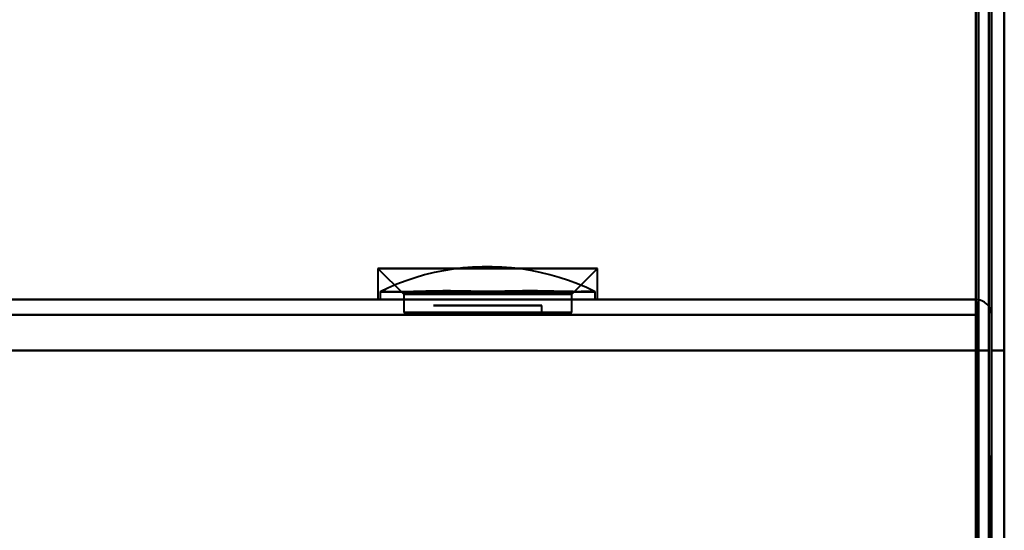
# Model space of a CAD drawing. Header units: millimetres. Extents: x -1442 to 3067, y -120 to 936.
# Tile 23 of 72: x 212 to 250, y 154 to 174. Entities that reach past the tile are written whole.
import ezdxf

# ---------------------------------------------------------------- set-up
doc = ezdxf.new("R2010")
doc.units = ezdxf.units.MM
doc.layers.add('G-IMPT', color=8, linetype='Continuous', lineweight=40)

# ---------------------------------------------------------------- blocks, each defined once
blk = doc.blocks.new('NEXA 400 CALQUES_dwg-748074-Gauche')
at = {"layer": 'G-IMPT'}
for p, q in [((249.5, 129.472), (249.5, 827.272)), ((250, 128.972), (250, 206.072)), ((225.75, 164.552), (226.75, 163.552)), ((225.75, 164.552), (226.75, 163.552)), ((225.75, 164.552), (225.75, 163.352)), ((225.75, 164.552), (225.75, 163.352)), ((233.681, 164.552), (225.75, 164.552)), ((233.681, 164.552), (225.75, 164.552)), ((225.75, 164.552), (233.681, 164.552)), ((225.75, 164.552), (233.681, 164.552)), ((234.25, 164.552), (226.319, 164.552)), ((234.25, 164.552), (226.319, 164.552)), ((226.319, 164.552), (234.25, 164.552)), ((226.319, 164.552), (234.25, 164.552)), ((233.25, 163.552), (234.25, 164.552)), ((233.25, 163.552), (234.25, 164.552)), ((234.25, 163.352), (234.25, 164.552)), ((234.25, 163.352), (234.25, 164.552)), ((225.835, 163.652), (225.835, 163.352)), ((225.835, 163.652), (225.835, 163.352)), ((225.835, 163.652), (234.165, 163.652)), ((225.835, 163.652), (234.165, 163.652)), ((225.835, 163.652), (234.165, 163.652)), ((225.835, 163.652), (234.165, 163.652)), ((226.75, 163.552), (226.75, 162.852)), ((226.75, 163.552), (226.75, 162.852)), ((232.815, 163.552), (226.75, 163.552)), ((232.815, 163.552), (226.75, 163.552)), ((226.75, 163.552), (232.815, 163.552)), ((226.75, 163.552), (232.815, 163.552)), ((233.25, 163.552), (227.185, 163.552)), ((233.25, 163.552), (227.185, 163.552)), ((227.185, 163.552), (233.25, 163.552)), ((227.185, 163.552), (233.25, 163.552)), ((233.25, 162.852), (233.25, 163.552)), ((233.25, 162.852), (233.25, 163.552)), ((234.165, 163.352), (234.165, 163.652)), ((234.165, 163.352), (234.165, 163.652)), ((248.9, 163.352), (-250.9, 163.352)), ((233.681, 163.352), (225.75, 163.352)), ((233.681, 163.352), (225.75, 163.352)), ((225.75, 163.352), (233.681, 163.352)), ((225.75, 163.352), (233.681, 163.352)), ((234.165, 163.352), (225.835, 163.352)), ((234.165, 163.352), (225.835, 163.352)), ((234.165, 163.352), (225.835, 163.352)), ((234.165, 163.352), (225.835, 163.352)), ((225.835, 163.352), (234.165, 163.352)), ((225.835, 163.352), (234.165, 163.352)), ((225.835, 163.352), (234.165, 163.352)), ((225.835, 163.352), (234.165, 163.352)), ((234.25, 163.352), (226.319, 163.352)), ((234.25, 163.352), (226.319, 163.352)), ((226.319, 163.352), (234.25, 163.352)), ((226.319, 163.352), (234.25, 163.352)), ((248.9, 163.352), (248.9, 162.752)), ((248.9, 162.752), (248.9, 163.352)), ((248.9, 163.352), (248.9, 162.752)), ((248.9, 162.752), (248.9, 163.352)), ((233.25, 162.852), (226.75, 162.852)), ((233.25, 162.852), (226.75, 162.852)), ((233.25, 162.852), (226.75, 162.852)), ((233.25, 162.852), (226.75, 162.852)), ((226.75, 162.852), (232.815, 162.852)), ((226.75, 162.852), (232.815, 162.852)), ((227.185, 162.852), (233.25, 162.852)), ((227.185, 162.852), (233.25, 162.852)), ((232.1, 163.124), (227.9, 163.124)), ((232.1, 163.124), (227.9, 163.124)), ((227.9, 163.124), (230, 163.124)), ((227.9, 163.124), (230, 163.124)), ((232.1, 163.124), (227.9, 163.124)), ((232.1, 163.124), (227.9, 163.124)), ((227.9, 163.124), (230, 163.124)), ((227.9, 163.124), (230, 163.124)), ((227.9, 162.852), (232.1, 162.852)), ((227.9, 162.852), (232.1, 162.852)), ((227.9, 162.852), (232.1, 162.852)), ((227.9, 162.852), (232.1, 162.852)), ((230, 162.852), (227.98, 162.852)), ((230, 162.852), (227.98, 162.852)), ((230, 162.852), (227.98, 162.852)), ((230, 162.852), (227.98, 162.852)), ((230, 163.124), (232.1, 163.124)), ((230, 163.124), (232.1, 163.124)), ((232.02, 162.852), (230, 162.852)), ((232.02, 162.852), (230, 162.852)), ((232.1, 162.852), (232.1, 163.124)), ((232.1, 162.852), (232.1, 163.124)), ((232.815, 162.852), (233.25, 162.852)), ((232.815, 162.852), (233.25, 162.852))]:
    blk.add_line(p, q, dxfattribs=at)
at = {"layer": 'G-IMPT', "flags": 128}
for points in [[(250, 827.772), (250, 653.072), (250, 478.372), (250, 303.672), (250, 128.972)], [(250, 128.972), (250, 303.672), (250, 478.372), (250, 653.072), (250, 827.772)], [(250, 128.972), (250, 303.672), (250, 478.372), (250, 653.072), (250, 827.772)], [(250, 827.772), (250, 653.072), (250, 478.372), (250, 303.672), (250, 128.972)], [(248.9, 129.472), (248.9, 303.922), (248.9, 478.372), (248.9, 652.822), (248.9, 827.272)], [(248.9, 161.372), (248.9, 327.847), (248.9, 494.322), (248.9, 660.797), (248.9, 827.272)], [(248.9, 827.272), (248.9, 660.797), (248.9, 494.322), (248.9, 327.847), (248.9, 161.372)], [(248.9, 827.272), (248.9, 652.822), (248.9, 478.372), (248.9, 303.922), (248.9, 129.472)], [(248.9, 161.372), (248.9, 327.847), (248.9, 494.322), (248.9, 660.797), (248.9, 827.272)], [(248.9, 827.272), (248.9, 660.797), (248.9, 494.322), (248.9, 327.847), (248.9, 161.372)], [(249, 827.272), (249, 652.822), (249, 478.372), (249, 303.922), (249, 129.472)], [(249, 129.472), (249, 303.922), (249, 478.372), (249, 652.822), (249, 827.272)], [(249.5, 827.272), (249.5, 652.822), (249.5, 478.372), (249.5, 303.922), (249.5, 129.472)], [(249.5, 129.472), (249.5, 303.922), (249.5, 478.372), (249.5, 652.822), (249.5, 827.272)], [(249.5, 827.272), (249.5, 652.822), (249.5, 478.372), (249.5, 303.922), (249.5, 129.472)], [(249.5, 129.472), (249.5, 303.922), (249.5, 478.372), (249.5, 652.822), (249.5, 827.272)], [(249.5, 129.472), (249.5, 303.922), (249.5, 478.372), (249.5, 652.822), (249.5, 827.272)], [(249.5, 129.472), (249.5, 303.922), (249.5, 478.372), (249.5, 652.822), (249.5, 827.272)], [(249.5, 827.272), (249.5, 652.822), (249.5, 478.372), (249.5, 303.922), (249.5, 129.472)], [(249.5, 827.272), (249.5, 652.822), (249.5, 478.372), (249.5, 303.922), (249.5, 129.472)], [(249, 206.072), (249, 186.922), (249, 167.772), (249, 148.622), (249, 129.472)], [(249, 129.472), (249, 148.622), (249, 167.772), (249, 186.922), (249, 206.072)], [(249, 206.072), (249, 186.922), (249, 167.772), (249, 148.622), (249, 129.472)], [(249, 129.472), (249, 148.622), (249, 167.772), (249, 186.922), (249, 206.072)], [(249.4, 206.072), (249.4, 186.797), (249.4, 167.522), (249.4, 148.247), (249.4, 128.972)], [(249.4, 206.072), (249.4, 186.797), (249.4, 167.522), (249.4, 148.247), (249.4, 128.972)], [(249.4, 128.972), (249.4, 148.247), (249.4, 167.522), (249.4, 186.797), (249.4, 206.072)], [(249.4, 128.972), (249.4, 148.247), (249.4, 167.522), (249.4, 186.797), (249.4, 206.072)], [(249.4, 128.972), (249.4, 148.247), (249.4, 167.522), (249.4, 186.797), (249.4, 206.072)], [(249.4, 206.072), (249.4, 186.797), (249.4, 167.522), (249.4, 148.247), (249.4, 128.972)], [(249.5, 129.472), (249.5, 148.622), (249.5, 167.772), (249.5, 186.922), (249.5, 206.072)], [(249.5, 206.072), (249.5, 186.922), (249.5, 167.772), (249.5, 148.622), (249.5, 129.472)], [(249.5, 128.972), (249.5, 148.247), (249.5, 167.522), (249.5, 186.797), (249.5, 206.072)], [(249.5, 206.072), (249.5, 186.922), (249.5, 167.772), (249.5, 148.622), (249.5, 129.472)], [(249.5, 206.072), (249.5, 186.797), (249.5, 167.522), (249.5, 148.247), (249.5, 128.972)], [(249.5, 129.472), (249.5, 148.622), (249.5, 167.772), (249.5, 186.922), (249.5, 206.072)], [(250, 206.072), (250, 186.797), (250, 167.522), (250, 148.247), (250, 128.972)], [(250, 128.972), (250, 148.247), (250, 167.522), (250, 186.797), (250, 206.072)], [(250, 206.072), (250, 186.797), (250, 167.522), (250, 148.247), (250, 128.972)], [(250, 128.972), (250, 148.247), (250, 167.522), (250, 186.797), (250, 206.072)], [(234.165, 163.652), (233.823, 163.812), (233.476, 163.958), (233.123, 164.09), (232.764, 164.208), (232.402, 164.311), (232.035, 164.4), (231.666, 164.474), (231.293, 164.533), (230.919, 164.577), (230.543, 164.607), (230.166, 164.621), (229.789, 164.62), (229.412, 164.604), (229.037, 164.573), (228.662, 164.527), (228.29, 164.466), (227.921, 164.39), (227.555, 164.3), (227.193, 164.195), (226.835, 164.075), (226.483, 163.942), (226.136, 163.794), (225.835, 163.652)], [(234.165, 163.652), (233.823, 163.812), (233.476, 163.958), (233.123, 164.09), (232.764, 164.208), (232.402, 164.311), (232.035, 164.4), (231.666, 164.474), (231.293, 164.533), (230.919, 164.577), (230.543, 164.607), (230.166, 164.621), (229.789, 164.62), (229.412, 164.604), (229.037, 164.573), (228.662, 164.527), (228.29, 164.466), (227.921, 164.39), (227.555, 164.3), (227.193, 164.195), (226.835, 164.075), (226.483, 163.942), (226.136, 163.794), (225.835, 163.652)], [(248.9, 163.352), (123.95, 163.352), (-1, 163.352), (-125.95, 163.352), (-250.9, 163.352)], [(248.9, 163.352), (123.95, 163.352), (-1, 163.352), (-125.95, 163.352), (-250.9, 163.352)], [(-250.9, 163.352), (-125.95, 163.352), (-1, 163.352), (123.95, 163.352), (248.9, 163.352)], [(-250.9, 163.352), (-125.95, 163.352), (-1, 163.352), (123.95, 163.352), (248.9, 163.352)], [(248.9, 162.852), (248.9, 162.977), (248.9, 163.102), (248.9, 163.227), (248.9, 163.352)], [(248.9, 163.352), (248.912, 163.227), (248.925, 163.102), (248.937, 162.977), (248.95, 162.852)], [(248.95, 162.852), (248.937, 162.977), (248.925, 163.102), (248.912, 163.227), (248.9, 163.352)], [(248.9, 163.352), (248.9, 163.227), (248.9, 163.102), (248.9, 162.977), (248.9, 162.852)], [(248.9, 129.852), (248.9, 138.102), (248.9, 146.352), (248.9, 154.602), (248.9, 162.852)], [(248.95, 162.852), (248.937, 154.602), (248.925, 146.352), (248.912, 138.102), (248.9, 129.852)], [(248.9, 129.852), (248.912, 138.102), (248.925, 146.352), (248.937, 154.602), (248.95, 162.852)], [(248.9, 162.852), (248.9, 154.602), (248.9, 146.352), (248.9, 138.102), (248.9, 129.852)], [(249, 128.872), (248.987, 137.367), (248.975, 145.862), (248.962, 154.357), (248.95, 162.852)], [(248.95, 162.852), (248.962, 154.357), (248.975, 145.862), (248.987, 137.367), (249, 128.872)], [(248.95, 162.852), (248.962, 154.602), (248.975, 146.352), (248.987, 138.102), (249, 129.852)], [(249, 129.852), (248.987, 138.102), (248.975, 146.352), (248.962, 154.602), (248.95, 162.852)], [(249, 128.872), (249, 137.367), (249, 145.862), (249, 154.357), (249, 162.852)], [(249, 162.852), (249, 154.602), (249, 146.352), (249, 138.102), (249, 129.852)], [(249, 129.852), (249, 138.102), (249, 146.352), (249, 154.602), (249, 162.852)], [(249, 162.852), (249, 154.357), (249, 145.862), (249, 137.367), (249, 128.872)], [(-250.9, 162.752), (-125.95, 162.752), (-1, 162.752), (123.95, 162.752), (248.9, 162.752)], [(248.9, 162.752), (123.95, 162.752), (-1, 162.752), (-125.95, 162.752), (-250.9, 162.752)], [(248.9, 162.752), (123.95, 162.752), (-1, 162.752), (-125.95, 162.752), (-250.9, 162.752)], [(-250.9, 162.752), (-125.95, 162.752), (-1, 162.752), (123.95, 162.752), (248.9, 162.752)], [(248.9, 161.372), (248.9, 161.717), (248.9, 162.062), (248.9, 162.407), (248.9, 162.752)], [(248.9, 162.752), (248.9, 162.407), (248.9, 162.062), (248.9, 161.717), (248.9, 161.372)], [(248.9, 161.372), (248.9, 161.717), (248.9, 162.062), (248.9, 162.407), (248.9, 162.752)], [(248.9, 162.752), (248.9, 162.407), (248.9, 162.062), (248.9, 161.717), (248.9, 161.372)], [(249.5, 161.372), (249.5, 161.717), (249.5, 162.062), (249.5, 162.407), (249.5, 162.752)], [(249.5, 162.752), (249.5, 162.407), (249.5, 162.062), (249.5, 161.717), (249.5, 161.372)], [(249.5, 161.372), (249.5, 161.717), (249.5, 162.062), (249.5, 162.407), (249.5, 162.752)], [(249.5, 162.752), (249.5, 162.407), (249.5, 162.062), (249.5, 161.717), (249.5, 161.372)], [(248.9, 161.372), (123.825, 161.372), (-1.25, 161.372), (-126.325, 161.372), (-251.4, 161.372)], [(-251.4, 161.372), (-126.325, 161.372), (-1.25, 161.372), (123.825, 161.372), (248.9, 161.372)], [(248.9, 161.372), (123.825, 161.372), (-1.25, 161.372), (-126.325, 161.372), (-251.4, 161.372)], [(-251.4, 161.372), (-126.325, 161.372), (-1.25, 161.372), (123.825, 161.372), (248.9, 161.372)], [(-250.9, 161.372), (-125.95, 161.372), (-1, 161.372), (123.95, 161.372), (248.9, 161.372)], [(248.9, 161.372), (123.95, 161.372), (-1, 161.372), (-125.95, 161.372), (-250.9, 161.372)], [(248.9, 161.372), (123.95, 161.372), (-1, 161.372), (-125.95, 161.372), (-250.9, 161.372)], [(-250.9, 161.372), (-125.95, 161.372), (-1, 161.372), (123.95, 161.372), (248.9, 161.372)], [(248.9, 129.472), (248.9, 137.447), (248.9, 145.422), (248.9, 153.397), (248.9, 161.372)], [(248.9, 161.372), (248.9, 153.492), (248.9, 145.612), (248.9, 137.732), (248.9, 129.852)], [(249.4, 161.372), (249.275, 161.372), (249.15, 161.372), (249.025, 161.372), (248.9, 161.372)], [(248.9, 161.372), (248.9, 153.397), (248.9, 145.422), (248.9, 137.447), (248.9, 129.472)], [(249.4, 161.372), (249.275, 161.372), (249.15, 161.372), (249.025, 161.372), (248.9, 161.372)], [(248.9, 161.372), (249.025, 161.372), (249.15, 161.372), (249.275, 161.372), (249.4, 161.372)], [(248.9, 129.852), (248.9, 137.732), (248.9, 145.612), (248.9, 153.492), (248.9, 161.372)], [(248.9, 161.372), (249.025, 161.372), (249.15, 161.372), (249.275, 161.372), (249.4, 161.372)], [(248.9, 129.852), (248.9, 137.732), (248.9, 145.612), (248.9, 153.492), (248.9, 161.372)], [(248.9, 161.372), (248.9, 153.492), (248.9, 145.612), (248.9, 137.732), (248.9, 129.852)], [(249.4, 161.372), (249.275, 161.372), (249.15, 161.372), (249.025, 161.372), (248.9, 161.372)], [(248.9, 161.372), (249.025, 161.372), (249.15, 161.372), (249.275, 161.372), (249.4, 161.372)], [(249.4, 161.372), (249.275, 161.372), (249.15, 161.372), (249.025, 161.372), (248.9, 161.372)], [(248.9, 129.472), (248.9, 137.447), (248.9, 145.422), (248.9, 153.397), (248.9, 161.372)], [(248.9, 161.372), (249.025, 161.372), (249.15, 161.372), (249.275, 161.372), (249.4, 161.372)], [(248.9, 161.372), (248.9, 153.397), (248.9, 145.422), (248.9, 137.447), (248.9, 129.472)], [(249.4, 128.972), (249.4, 137.072), (249.4, 145.172), (249.4, 153.272), (249.4, 161.372)], [(249.4, 161.372), (249.4, 153.272), (249.4, 145.172), (249.4, 137.072), (249.4, 128.972)], [(249.4, 128.922), (249.4, 137.035), (249.4, 145.147), (249.4, 153.26), (249.4, 161.372)], [(249.4, 161.372), (249.4, 153.272), (249.4, 145.172), (249.4, 137.072), (249.4, 128.972)], [(249.4, 128.972), (249.4, 137.072), (249.4, 145.172), (249.4, 153.272), (249.4, 161.372)], [(249.4, 128.972), (249.4, 137.072), (249.4, 145.172), (249.4, 153.272), (249.4, 161.372)], [(249.4, 161.372), (249.4, 153.26), (249.4, 145.147), (249.4, 137.035), (249.4, 128.922)], [(249.4, 161.372), (249.4, 153.272), (249.4, 145.172), (249.4, 137.072), (249.4, 128.972)], [(249.45, 128.922), (249.462, 137.035), (249.475, 145.147), (249.487, 153.26), (249.5, 161.372)], [(249.5, 161.372), (249.487, 153.26), (249.475, 145.147), (249.462, 137.035), (249.45, 128.922)], [(249.5, 129.852), (249.5, 137.732), (249.5, 145.612), (249.5, 153.492), (249.5, 161.372)], [(249.5, 161.372), (249.5, 153.492), (249.5, 145.612), (249.5, 137.732), (249.5, 129.852)], [(249.5, 129.852), (249.5, 137.732), (249.5, 145.612), (249.5, 153.492), (249.5, 161.372)], [(249.5, 161.372), (249.5, 153.272), (249.5, 145.172), (249.5, 137.072), (249.5, 128.972)], [(249.5, 128.972), (249.5, 137.072), (249.5, 145.172), (249.5, 153.272), (249.5, 161.372)], [(249.5, 161.372), (249.5, 153.492), (249.5, 145.612), (249.5, 137.732), (249.5, 129.852)], [(249.5, 161.372), (249.625, 161.372), (249.75, 161.372), (249.875, 161.372), (250, 161.372)], [(250, 161.372), (249.875, 161.372), (249.75, 161.372), (249.625, 161.372), (249.5, 161.372)], [(249.5, 161.372), (249.625, 161.372), (249.75, 161.372), (249.875, 161.372), (250, 161.372)], [(250, 161.372), (249.875, 161.372), (249.75, 161.372), (249.625, 161.372), (249.5, 161.372)], [(250, 161.372), (250, 153.272), (250, 145.172), (250, 137.072), (250, 128.972)], [(250, 128.972), (250, 137.072), (250, 145.172), (250, 153.272), (250, 161.372)], [(250, 161.372), (250, 153.272), (250, 145.172), (250, 137.072), (250, 128.972)], [(250, 128.972), (250, 137.072), (250, 145.172), (250, 153.272), (250, 161.372)]]:
    blk.add_lwpolyline(points, dxfattribs=at)
at = {"layer": 'G-IMPT'}
blk.add_arc((248.9, 162.752), 0.6, 0, 90, dxfattribs=at)
blk.add_arc((248.9, 162.752), 0.6, 0, 90, dxfattribs=at)
blk.add_arc((248.9, 162.752), 0.6, 0, 90, dxfattribs=at)
blk.add_arc((248.9, 162.752), 0.6, 0, 90, dxfattribs=at)
for points in [[(225.835, 163.652), (225.849, 163.659), (225.929, 163.663), (226.187, 163.656), (226.503, 163.653), (226.772, 163.654), (226.939, 163.656), (227.2, 163.66), (227.681, 163.676), (228.451, 163.685), (229.119, 163.673), (229.635, 163.661), (229.996, 163.657), (230.358, 163.662), (230.877, 163.673), (231.551, 163.685), (232.329, 163.673), (232.813, 163.655), (233.074, 163.651), (233.241, 163.649), (233.51, 163.648), (233.824, 163.651), (234.077, 163.659), (234.153, 163.658), (234.165, 163.652)], [(234.165, 163.652), (234.151, 163.659), (234.071, 163.663), (233.813, 163.656), (233.497, 163.653), (233.228, 163.654), (233.061, 163.656), (232.8, 163.66), (232.319, 163.676), (231.549, 163.685), (230.881, 163.673), (230.365, 163.661), (230.004, 163.657), (229.642, 163.662), (229.123, 163.673), (228.449, 163.685), (227.671, 163.673), (227.187, 163.655), (226.926, 163.651), (226.759, 163.649), (226.49, 163.648), (226.176, 163.651), (225.923, 163.659), (225.847, 163.658), (225.835, 163.652)], [(225.835, 163.652), (225.849, 163.659), (225.929, 163.663), (226.187, 163.656), (226.503, 163.653), (226.772, 163.654), (226.939, 163.656), (227.2, 163.66), (227.681, 163.676), (228.451, 163.685), (229.119, 163.673), (229.635, 163.661), (229.996, 163.657), (230.358, 163.662), (230.877, 163.673), (231.551, 163.685), (232.329, 163.673), (232.813, 163.655), (233.074, 163.651), (233.241, 163.649), (233.51, 163.648), (233.824, 163.651), (234.077, 163.659), (234.153, 163.658), (234.165, 163.652)], [(234.165, 163.652), (234.151, 163.659), (234.071, 163.663), (233.813, 163.656), (233.497, 163.653), (233.228, 163.654), (233.061, 163.656), (232.8, 163.66), (232.319, 163.676), (231.549, 163.685), (230.881, 163.673), (230.365, 163.661), (230.004, 163.657), (229.642, 163.662), (229.123, 163.673), (228.449, 163.685), (227.671, 163.673), (227.187, 163.655), (226.926, 163.651), (226.759, 163.649), (226.49, 163.648), (226.176, 163.651), (225.923, 163.659), (225.847, 163.658), (225.835, 163.652)]]:
    blk.add_open_spline(points, degree=3, knots=[0, 0, 0, 0, 0.0625, 0.125, 0.1875, 0.21875, 0.234375, 0.25, 0.3125, 0.375, 0.4375, 0.46875, 0.5, 0.53125, 0.5625, 0.625, 0.6875, 0.75, 0.765625, 0.78125, 0.8125, 0.875, 0.9375, 1, 1, 1, 1], dxfattribs=at)

msp = doc.modelspace()

# ---------------------------------------------------------------- block references
at = {"layer": 'G-IMPT'}
msp.add_blockref('NEXA 400 CALQUES_dwg-748074-Gauche', (0, 0), dxfattribs=at)

doc.saveas('drawing.dxf')
